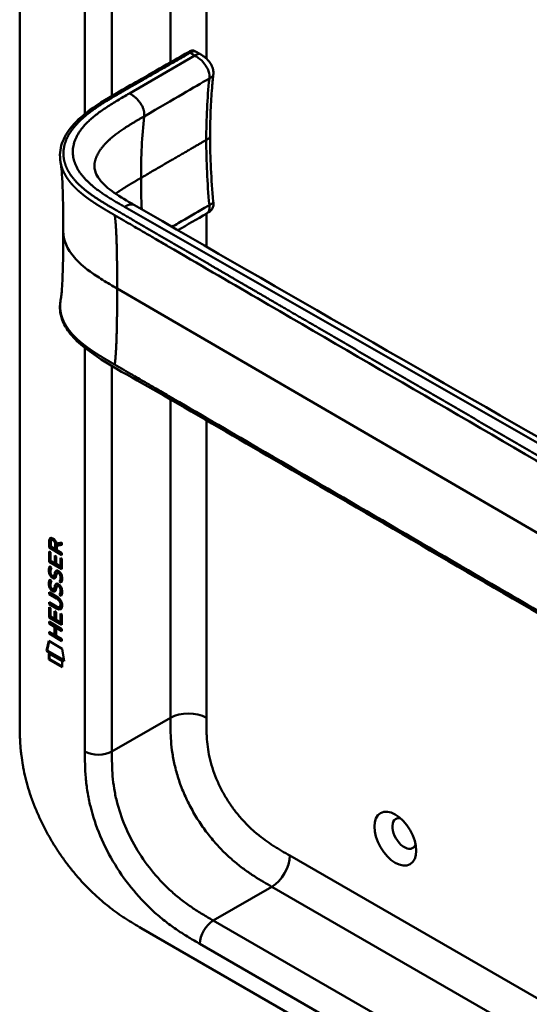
# Model space of a CAD drawing. Header units: millimetres. Extents: x 20 to 833, y 20 to 574.
# Tile 2 of 20: x 168 to 200, y 72 to 134. Entities that reach past the tile are written whole.
import ezdxf

# ---------------------------------------------------------------- set-up
doc = ezdxf.new("R2010")
doc.units = ezdxf.units.MM
doc.header["$LTSCALE"] = 2
doc.layers.add('Sichtbare Kanten(DIN)', color=7, linetype='Continuous', lineweight=50)
doc.layers.add('Sichtbare tangentiale Kanten(DIN)', color=7, linetype='Continuous', lineweight=50)

msp = doc.modelspace()

# ---------------------------------------------------------------- linework, layer by layer
at = {"layer": 'Sichtbare Kanten(DIN)'}
for p, q in [((167.584, 89.51), (167.584, 152.032)), ((178.63, 131.521), (178.912, 131.358)), ((178.912, 131.358), (178.912, 131.358)), ((179.756, 130.047), (179.756, 130.047)), ((179.555, 126.176), (179.555, 126.176)), ((179.34, 121.321), (179.34, 121.321)), ((176.352, 119.586), (176.352, 119.586)), ((169.432, 100.724), (169.475, 100.749)), ((169.432, 100.295), (169.432, 100.724)), ((169.474, 100.32), (169.475, 100.749)), ((169.531, 100.653), (169.531, 100.363)), ((169.576, 100.778), (169.618, 100.803)), ((169.819, 100.196), (169.819, 100.486)), ((169.861, 100.221), (169.861, 100.511)), ((169.903, 100.556), (170.241, 100.619)), ((169.918, 100.417), (169.917, 100.139)), ((170.241, 100.477), (169.918, 100.417)), ((169.918, 100.417), (169.96, 100.441)), ((170.241, 100.494), (169.96, 100.441)), ((170.241, 100.619), (170.241, 100.477)), ((169.431, 99.404), (169.432, 100.058)), ((169.432, 100.295), (169.474, 100.32)), ((170.24, 99.828), (169.432, 100.295)), ((169.432, 100.058), (169.53, 100.001)), ((170.24, 99.877), (169.474, 100.32)), ((169.474, 99.429), (169.474, 100.034)), ((169.53, 100.001), (169.53, 99.47)), ((169.531, 100.363), (169.819, 100.196)), ((169.783, 99.796), (169.882, 99.739)), ((169.783, 99.324), (169.783, 99.796)), ((169.819, 100.196), (169.861, 100.221)), ((169.825, 99.348), (169.826, 99.772)), ((169.917, 100.139), (170.24, 99.952)), ((170.24, 99.952), (170.24, 99.828)), ((169.431, 99.404), (169.474, 99.429)), ((170.24, 98.937), (169.431, 99.404)), ((170.24, 98.986), (169.474, 99.429)), ((169.53, 99.47), (169.783, 99.324)), ((169.783, 99.324), (169.825, 99.348)), ((169.882, 99.739), (169.881, 99.267)), ((169.881, 99.267), (170.141, 99.117)), ((170.141, 99.117), (170.142, 99.654)), ((170.141, 99.117), (170.184, 99.141)), ((170.142, 99.654), (170.24, 99.597)), ((170.184, 99.141), (170.184, 99.63)), ((170.24, 99.597), (170.24, 98.937)), ((169.48, 99.123), (169.576, 99.035)), ((169.535, 98.656), (169.537, 98.65)), ((169.717, 98.503), (169.76, 98.527)), ((169.72, 98.504), (169.762, 98.529)), ((169.729, 98.513), (169.732, 98.517)), ((169.771, 98.537), (169.774, 98.541)), ((169.952, 98.721), (169.994, 98.746)), ((170.025, 98.709), (170.022, 98.711)), ((170.025, 98.709), (170.068, 98.734)), ((170.068, 98.734), (170.064, 98.736)), ((169.479, 98.292), (169.575, 98.204)), ((169.951, 97.89), (169.993, 97.914)), ((170.025, 97.878), (170.067, 97.903)), ((170.067, 97.903), (170.064, 97.904)), ((170.08, 98.161), (170.122, 98.186)), ((169.43, 97.494), (169.895, 97.225)), ((169.43, 97.371), (169.43, 97.494)), ((169.43, 97.371), (169.472, 97.396)), ((169.902, 97.098), (169.43, 97.371)), ((169.472, 97.396), (169.472, 97.47)), ((169.944, 97.122), (169.472, 97.396)), ((169.535, 97.825), (169.537, 97.818)), ((169.717, 97.671), (169.759, 97.696)), ((169.719, 97.673), (169.762, 97.697)), ((169.728, 97.681), (169.731, 97.685)), ((169.771, 97.706), (169.774, 97.71)), ((170.025, 97.878), (170.021, 97.88)), ((170.079, 97.33), (170.121, 97.354)), ((169.429, 96.739), (169.429, 96.862)), ((169.429, 96.862), (169.902, 96.589)), ((169.429, 96.739), (169.472, 96.764)), ((169.895, 96.47), (169.429, 96.739)), ((169.472, 96.764), (169.472, 96.838)), ((169.937, 96.495), (169.472, 96.764)), ((170.151, 96.698), (170.151, 96.701)), ((170.193, 96.722), (170.193, 96.725)), ((169.429, 96.553), (169.528, 96.496)), ((169.429, 95.899), (169.429, 96.553)), ((169.471, 95.923), (169.472, 96.528)), ((169.528, 96.496), (169.527, 95.965)), ((169.78, 95.818), (169.781, 96.291)), ((169.781, 96.291), (169.879, 96.234)), ((169.823, 95.843), (169.823, 96.266)), ((169.879, 96.234), (169.879, 95.761)), ((170.096, 96.549), (170.139, 96.573)), ((170.139, 95.611), (170.139, 96.149)), ((170.139, 96.149), (170.238, 96.092)), ((170.181, 95.636), (170.182, 96.124)), ((170.238, 96.092), (170.237, 95.431)), ((169.428, 95.64), (170.237, 95.172)), ((169.428, 95.517), (169.428, 95.64)), ((169.428, 95.517), (169.471, 95.541)), ((169.78, 95.313), (169.428, 95.517)), ((169.429, 95.899), (169.471, 95.923)), ((170.237, 95.431), (169.429, 95.899)), ((170.237, 95.48), (169.471, 95.923)), ((169.471, 95.541), (169.471, 95.615)), ((169.822, 95.338), (169.471, 95.541)), ((169.527, 95.965), (169.78, 95.818)), ((169.78, 95.818), (169.823, 95.843)), ((169.879, 95.761), (170.139, 95.611)), ((170.139, 95.611), (170.181, 95.636)), ((169.428, 94.885), (169.428, 95.008)), ((169.428, 95.008), (169.779, 94.805)), ((169.428, 94.885), (169.47, 94.91)), ((170.236, 94.418), (169.428, 94.885)), ((169.47, 94.91), (169.47, 94.984)), ((170.236, 94.467), (169.47, 94.91)), ((169.779, 94.805), (169.78, 95.313)), ((169.779, 94.805), (169.822, 94.829)), ((169.78, 95.313), (169.822, 95.338)), ((169.822, 94.829), (169.822, 95.338)), ((169.88, 95.255), (169.923, 95.28)), ((169.88, 95.255), (169.88, 94.747)), ((170.237, 95.049), (169.88, 95.255)), ((170.237, 95.098), (169.923, 95.28)), ((170.237, 95.172), (170.237, 95.049)), ((169.277, 93.804), (169.407, 94.425)), ((169.32, 93.828), (169.441, 94.406)), ((169.407, 94.425), (170.258, 93.933)), ((169.88, 94.747), (170.236, 94.541)), ((170.236, 94.541), (170.236, 94.418)), ((169.277, 93.804), (169.32, 93.828)), ((170.385, 93.163), (169.277, 93.804)), ((170.376, 93.217), (169.32, 93.828)), ((169.407, 93.262), (169.407, 93.635)), ((169.407, 93.635), (170.255, 93.145)), ((169.45, 93.287), (169.45, 93.611)), ((170.258, 93.933), (170.385, 93.163)), ((169.407, 93.262), (169.45, 93.287)), ((170.255, 92.772), (169.407, 93.262)), ((170.255, 92.821), (169.45, 93.287)), ((170.255, 93.145), (170.255, 92.772)), ((175.231, 76.347), (220.181, 50.395))]:
    msp.add_line(p, q, dxfattribs=at)
for centre, major_axis, ratio, start_param, end_param in [((169.864, 100.208), (-0.285, 0.572), 0.301873, 5.854438, 6.827182), ((169.907, 100.232), (-0.285, 0.572), 0.301873, 5.854438, 6.301654), ((169.47, 100.409), (-0.033, -0.522), 0.855294, 1.909162, 2.739969), ((169.893, 99.466), (0.278, 0.917), 0.281235, 2.669751, 2.730711), ((169.746, 98.794), (0.059, 0.299), 0.72217, 2.211263, 2.671556), ((169.712, 98.53), (0.0248, 0.0325), 0.583914, 4.30859, 4.616668), ((169.755, 98.555), (0.0248, 0.0325), 0.583914, 4.30859, 4.616668), ((169.839, 98.266), (0.145, 0.462), 0.615043, 5.609575, 6.130963), ((169.881, 98.291), (0.145, 0.462), 0.615043, 5.609575, 6.130963), ((169.881, 97.46), (0.145, 0.462), 0.615351, 5.608827, 6.13052), ((169.917, 98.701), (0.304, 0.982), 0.270347, 2.690551, 2.749692), ((169.748, 97.964), (0.062, 0.301), 0.723088, 2.219923, 2.677754), ((169.712, 97.699), (0.0248, 0.0325), 0.583914, 4.30859, 4.616668), ((169.754, 97.723), (0.0248, 0.0325), 0.583914, 4.30859, 4.616668), ((169.838, 97.435), (0.145, 0.462), 0.615351, 5.608827, 6.13052), ((168.815, 96.322), (1.39, 0.562), 0.642557, 6.029314, 6.747778), ((163.523, 107.003), (6.576, -10.453), 0.079405, 6.133619, 6.408552), ((163.565, 107.028), (6.576, -10.453), 0.079405, 6.280171, 6.408552), ((168.816, 98.622), (1.354, -2.201), 0.216413, 5.902022, 6.620361), ((168.858, 98.647), (1.354, -2.201), 0.216413, 5.902022, 6.233391), ((191.767, 82.314), (-0.53, 0.918), 0.57735, 5.827281, 9.880682)]:
    msp.add_ellipse(centre, major_axis=major_axis, ratio=ratio, start_param=start_param, end_param=end_param, dxfattribs=at)
msp.add_ellipse((191.201, 81.987), major_axis=(-0.93, 1.611), ratio=0.57735, dxfattribs=at)
for points, knots in [([(175.048, 129.676), (175.639, 130.015), (176.231, 130.353), (177.265, 130.948), (177.705, 131.193), (178.191, 131.481), (178.233, 131.506), (178.317, 131.548), (178.358, 131.565), (178.416, 131.576), (178.43, 131.578), (178.457, 131.579), (178.469, 131.579), (178.493, 131.576), (178.504, 131.574), (178.534, 131.567), (178.553, 131.56), (178.581, 131.547), (178.591, 131.542), (178.61, 131.532), (178.618, 131.527), (178.626, 131.523)], [0, 0, 0, 0, 0.625, 0.625, 1.093751, 1.093751, 1.137709, 1.137709, 1.177508, 1.177508, 1.189463, 1.189463, 1.19958, 1.19958, 1.208245, 1.208245, 1.223058, 1.223058, 1.231758, 1.231758, 1.240094, 1.240094, 1.240094, 1.240094]), ([(178.912, 131.358), (178.979, 131.319), (179.053, 131.277), (179.223, 131.159), (179.32, 131.075), (179.455, 130.927), (179.501, 130.872), (179.577, 130.764), (179.609, 130.712), (179.688, 130.565), (179.727, 130.464), (179.764, 130.283), (179.768, 130.2), (179.761, 130.098), (179.758, 130.072), (179.756, 130.047)], [0, 0, 0, 0, 0.0728477, 0.0728477, 0.1735958, 0.1735958, 0.2277228, 0.2277228, 0.2733175, 0.2733175, 0.3525768, 0.3525768, 0.4180016, 0.4180016, 0.4421266, 0.4421266, 0.4421266, 0.4421266]), ([(170.159, 124.522), (170.159, 124.522), (170.159, 124.523), (170.159, 124.524), (170.159, 124.524), (170.158, 124.525), (170.158, 124.526), (170.158, 124.527), (170.158, 124.528), (170.158, 124.529), (170.158, 124.53), (170.157, 124.533), (170.157, 124.534), (170.156, 124.538), (170.156, 124.54), (170.155, 124.547), (170.154, 124.551), (170.151, 124.566), (170.15, 124.575), (170.144, 124.61), (170.141, 124.634), (170.128, 124.73), (170.122, 124.798), (170.109, 125.068), (170.125, 125.263), (170.243, 125.828), (170.413, 126.189), (170.936, 126.928), (171.32, 127.303), (172.334, 128.099), (173.008, 128.506), (174.143, 129.159), (174.596, 129.418), (175.048, 129.676)], [0, 0, 0, 0, 0.000811, 0.000811, 0.001164, 0.001164, 0.001725, 0.001725, 0.002287, 0.002287, 0.00301, 0.00301, 0.00411, 0.00411, 0.006037, 0.006037, 0.009935, 0.009935, 0.019181, 0.019181, 0.045528, 0.045528, 0.124539, 0.124539, 0.362119, 0.362119, 0.828618, 0.828618, 1.381321, 1.381321, 2.105986, 2.105986, 2.583323, 2.583323, 2.583323, 2.583323]), ([(179.756, 130.047), (179.754, 130.031), (179.752, 130.013), (179.745, 129.946), (179.74, 129.896), (179.72, 129.695), (179.705, 129.543), (179.652, 128.934), (179.621, 128.47), (179.569, 127.402), (179.555, 126.793), (179.555, 126.176)], [0, 0, 0, 0, 0.016447, 0.016447, 0.065766, 0.065766, 0.213729, 0.213729, 0.657698, 0.657698, 1.226062, 1.226062, 1.226062, 1.226062]), ([(170.324, 120.201), (170.324, 120.972), (170.317, 121.746), (170.287, 122.879), (170.273, 123.255), (170.24, 123.789), (170.227, 123.963), (170.195, 124.284), (170.175, 124.432), (170.159, 124.522)], [0, 0, 0, 0, 0.721462, 0.721462, 1.084282, 1.084282, 1.269036, 1.269036, 1.460353, 1.460353, 1.460353, 1.460353]), ([(172.288, 124.452), (172.288, 124.452), (172.288, 124.451), (172.288, 124.449), (172.287, 124.446), (172.286, 124.432), (172.285, 124.419), (172.281, 124.364), (172.28, 124.315), (172.291, 124.116), (172.33, 123.956), (172.531, 123.51), (172.777, 123.218), (173.456, 122.659), (173.866, 122.394), (174.463, 122.04), (174.629, 121.944), (174.795, 121.847)], [0.012074, 0.012074, 0.012074, 0.012074, 0.016639, 0.016639, 0.029748, 0.029748, 0.061163, 0.061163, 0.154085, 0.154085, 0.433461, 0.433461, 0.961128, 0.961128, 1.437945, 1.437945, 1.615568, 1.615568, 1.615568, 1.615568]), ([(179.756, 122.072), (179.761, 122.014), (179.767, 121.952), (179.761, 121.811), (179.745, 121.73), (179.696, 121.625), (179.677, 121.595), (179.639, 121.543), (179.62, 121.521), (179.581, 121.483), (179.561, 121.466), (179.523, 121.435), (179.504, 121.422), (179.47, 121.398), (179.453, 121.388), (179.41, 121.361), (179.382, 121.346), (179.352, 121.328), (179.346, 121.325), (179.34, 121.321)], [0.000002, 0.000002, 0.000002, 0.000002, 0.051039, 0.051039, 0.1177778, 0.1177778, 0.1468662, 0.1468662, 0.1694901, 0.1694901, 0.1892221, 0.1892221, 0.206227, 0.206227, 0.2207159, 0.2207159, 0.2459538, 0.2459538, 0.2531036, 0.2531036, 0.2531036, 0.2531036]), ([(174.795, 121.847), (184.188, 116.415), (193.648, 110.993), (204.154, 104.976), (205.194, 104.38), (206.233, 103.785)], [0, 0, 0, 0, 10.000141, 10.000141, 11.098049, 11.098049, 11.098049, 11.098049]), ([(170.159, 115.879), (170.169, 115.936), (170.182, 116.017), (170.207, 116.226), (170.22, 116.36), (170.253, 116.784), (170.269, 117.093), (170.316, 118.31), (170.324, 119.26), (170.324, 120.201)], [0, 0, 0, 0, 0.122295, 0.122295, 0.275228, 0.275228, 0.580876, 0.580876, 1.461016, 1.461016, 1.461016, 1.461016]), ([(212.053, 89.371), (210.662, 90.009), (209.452, 90.769), (206.149, 92.692), (204.096, 93.887), (195.884, 98.67), (189.725, 102.256), (181.256, 107.188), (178.946, 108.533), (174.904, 110.887), (172.992, 111.811), (171.208, 113.254), (170.904, 113.554), (170.492, 114.111), (170.352, 114.361), (170.183, 114.829), (170.136, 115.045), (170.114, 115.367), (170.114, 115.469), (170.126, 115.653), (170.134, 115.73), (170.151, 115.829), (170.152, 115.838), (170.154, 115.852), (170.155, 115.856), (170.157, 115.864), (170.157, 115.866), (170.158, 115.871), (170.158, 115.872), (170.158, 115.874), (170.159, 115.875), (170.159, 115.876), (170.159, 115.876), (170.159, 115.877), (170.159, 115.878), (170.159, 115.878), (170.159, 115.879), (170.159, 115.879)], [0, 0, 0, 0, 1.330879, 1.330879, 3.517902, 3.517902, 10.078968, 10.078968, 12.539368, 12.539368, 14.385097, 14.385097, 14.827131, 14.827131, 15.157869, 15.157869, 15.425993, 15.425993, 15.548214, 15.548214, 15.639932, 15.639932, 15.648432, 15.648432, 15.652584, 15.652584, 15.654666, 15.654666, 15.655832, 15.655832, 15.656235, 15.656235, 15.656577, 15.656577, 15.657146, 15.657146, 15.657775, 15.657775, 15.657775, 15.657775]), ([(170.151, 96.701), (170.151, 96.716), (170.15, 96.732), (170.146, 96.779), (170.139, 96.811), (170.118, 96.872), (170.105, 96.9), (170.071, 96.954), (170.051, 96.979), (169.99, 97.042), (169.945, 97.073), (169.902, 97.098)], [0, 0, 0, 0, 0.0140042, 0.0140042, 0.0408947, 0.0408947, 0.0643904, 0.0643904, 0.0888755, 0.0888755, 0.1341356, 0.1341356, 0.1341356, 0.1341356]), ([(170.193, 96.725), (170.193, 96.741), (170.193, 96.756), (170.188, 96.803), (170.182, 96.836), (170.161, 96.897), (170.148, 96.925), (170.114, 96.979), (170.094, 97.003), (170.032, 97.066), (169.987, 97.098), (169.944, 97.122)], [0, 0, 0, 0, 0.0140042, 0.0140042, 0.0408947, 0.0408947, 0.0643904, 0.0643904, 0.0888755, 0.0888755, 0.1341356, 0.1341356, 0.1341356, 0.1341356]), ([(167.584, 89.51), (167.584, 89.329), (167.584, 88.965), (167.593, 88.497), (167.615, 88.019), (167.644, 87.627), (167.7, 87.125), (167.76, 86.714), (167.859, 86.189), (167.956, 85.76), (168.104, 85.216), (168.242, 84.776), (168.439, 84.221), (168.617, 83.775), (168.864, 83.217), (169.08, 82.774), (169.372, 82.225), (169.622, 81.792), (169.954, 81.262), (170.234, 80.848), (170.599, 80.346), (170.903, 79.959), (171.295, 79.495), (171.617, 79.141), (172.027, 78.721), (172.361, 78.403), (172.782, 78.031), (173.122, 77.753), (173.547, 77.428), (173.888, 77.187), (174.311, 76.905), (174.732, 76.641), (175.066, 76.444), (175.231, 76.347)], [0.0232584, 0.0232584, 0.0232584, 0.0232584, 0.0639556, 0.1046527, 0.1250013, 0.1656984, 0.186047, 0.2267442, 0.2470927, 0.2877899, 0.3081384, 0.3488356, 0.3691842, 0.4098813, 0.4302299, 0.470927, 0.4912756, 0.5319728, 0.5523213, 0.5930185, 0.613367, 0.6540642, 0.6744128, 0.7151099, 0.7354585, 0.7761556, 0.7965042, 0.8372014, 0.8575499, 0.8982471, 0.9185956, 0.9592928, 0.9999899, 0.9999899, 0.9999899, 0.9999899])]:
    msp.add_open_spline(points, degree=3, knots=knots, dxfattribs=at)
for points in [[(178.629, 131.521), (178.629, 131.521), (178.63, 131.521), (178.63, 131.521)], [(179.555, 126.175), (179.555, 124.844), (179.628, 123.464), (179.756, 122.072)], [(179.34, 121.321), (178.734, 120.971), (178.13, 120.62), (177.526, 120.269)], [(169.432, 100.724), (169.436, 100.866), (169.502, 100.979), (169.675, 100.879)], [(169.475, 100.749), (169.477, 100.817), (169.493, 100.879), (169.529, 100.913)], [(169.819, 100.486), (169.819, 100.576), (169.794, 100.696), (169.677, 100.764)], [(169.861, 100.511), (169.861, 100.6), (169.837, 100.721), (169.719, 100.788)], [(169.445, 98.661), (169.419, 98.754), (169.411, 98.835), (169.423, 98.935)], [(169.423, 98.935), (169.428, 98.978), (169.44, 99.039), (169.46, 99.084)], [(169.603, 98.419), (169.54, 98.466), (169.475, 98.551), (169.445, 98.661)], [(169.487, 98.685), (169.461, 98.781), (169.454, 98.863), (169.465, 98.96)], [(169.46, 99.084), (169.465, 99.097), (169.48, 99.123), (169.48, 99.123)], [(169.465, 98.96), (169.47, 99.001), (169.481, 99.06), (169.5, 99.104)], [(169.645, 98.443), (169.582, 98.491), (169.517, 98.576), (169.487, 98.685)], [(169.532, 98.909), (169.514, 98.837), (169.512, 98.765), (169.528, 98.685)], [(169.576, 99.035), (169.576, 99.035), (169.542, 98.948), (169.532, 98.909)], [(169.595, 98.547), (169.637, 98.503), (169.69, 98.484), (169.72, 98.504)], [(169.732, 98.517), (169.751, 98.541), (169.767, 98.585), (169.783, 98.656)], [(169.76, 98.527), (169.761, 98.528), (169.761, 98.528), (169.762, 98.529)], [(169.774, 98.541), (169.794, 98.566), (169.81, 98.61), (169.825, 98.681)], [(169.783, 98.656), (169.807, 98.763), (169.836, 98.815), (169.875, 98.847)], [(169.879, 98.552), (169.863, 98.482), (169.846, 98.439), (169.824, 98.406)], [(169.825, 98.681), (169.847, 98.777), (169.872, 98.829), (169.907, 98.861)], [(169.875, 98.847), (169.902, 98.868), (169.939, 98.87), (169.989, 98.848)], [(169.893, 98.609), (169.89, 98.6), (169.879, 98.552), (169.879, 98.552)], [(169.945, 98.717), (169.925, 98.7), (169.908, 98.664), (169.893, 98.609)], [(170.022, 98.711), (169.987, 98.731), (169.966, 98.733), (169.945, 98.717)], [(169.989, 98.848), (170.071, 98.814), (170.151, 98.735), (170.205, 98.6)], [(170.064, 98.736), (170.033, 98.754), (170.013, 98.757), (169.994, 98.746)], [(170.14, 98.302), (170.159, 98.4), (170.159, 98.49), (170.129, 98.572)], [(170.182, 98.327), (170.202, 98.424), (170.202, 98.514), (170.172, 98.596)], [(170.205, 98.6), (170.237, 98.523), (170.252, 98.443), (170.252, 98.355)], [(169.444, 97.829), (169.419, 97.923), (169.41, 98.004), (169.422, 98.104)], [(169.422, 98.104), (169.427, 98.147), (169.439, 98.207), (169.459, 98.252)], [(169.487, 97.854), (169.461, 97.947), (169.453, 98.028), (169.465, 98.128)], [(169.459, 98.252), (169.465, 98.265), (169.479, 98.292), (169.479, 98.292)], [(169.465, 98.128), (169.47, 98.17), (169.481, 98.228), (169.5, 98.273)], [(169.531, 98.077), (169.513, 98.005), (169.511, 97.933), (169.528, 97.853)], [(169.575, 98.204), (169.575, 98.204), (169.541, 98.117), (169.531, 98.077)], [(169.647, 98.389), (169.618, 98.406), (169.612, 98.412), (169.603, 98.419)], [(169.689, 98.414), (169.661, 98.431), (169.655, 98.436), (169.645, 98.443)], [(169.824, 98.406), (169.792, 98.356), (169.737, 98.336), (169.647, 98.389)], [(169.808, 98.385), (169.777, 98.378), (169.738, 98.385), (169.689, 98.414)], [(169.782, 97.825), (169.806, 97.931), (169.835, 97.984), (169.875, 98.015)], [(169.825, 97.849), (169.846, 97.946), (169.872, 97.998), (169.906, 98.03)], [(169.875, 98.015), (169.901, 98.036), (169.938, 98.038), (169.989, 98.017)], [(170.021, 97.88), (169.987, 97.9), (169.966, 97.901), (169.945, 97.886)], [(169.989, 98.017), (170.07, 97.983), (170.15, 97.904), (170.205, 97.769)], [(170.064, 97.904), (170.033, 97.922), (170.012, 97.925), (169.993, 97.914)], [(170.08, 98.161), (170.08, 98.161), (170.123, 98.219), (170.14, 98.302)], [(170.184, 98.073), (170.178, 98.077), (170.08, 98.161), (170.08, 98.161)], [(170.122, 98.186), (170.122, 98.186), (170.166, 98.243), (170.182, 98.327)], [(170.206, 98.114), (170.176, 98.14), (170.122, 98.186), (170.122, 98.186)], [(170.247, 98.271), (170.239, 98.167), (170.194, 98.085), (170.184, 98.073)], [(170.252, 98.355), (170.252, 98.327), (170.25, 98.3), (170.247, 98.271)], [(169.602, 97.587), (169.539, 97.635), (169.474, 97.72), (169.444, 97.829)], [(169.645, 97.612), (169.582, 97.659), (169.517, 97.744), (169.487, 97.854)], [(169.595, 97.715), (169.636, 97.672), (169.69, 97.653), (169.719, 97.673)], [(169.646, 97.558), (169.618, 97.575), (169.612, 97.581), (169.602, 97.587)], [(169.689, 97.583), (169.66, 97.599), (169.654, 97.605), (169.645, 97.612)], [(169.824, 97.575), (169.791, 97.525), (169.736, 97.505), (169.646, 97.558)], [(169.807, 97.554), (169.777, 97.546), (169.738, 97.553), (169.689, 97.583)], [(169.731, 97.685), (169.751, 97.71), (169.767, 97.754), (169.782, 97.825)], [(169.759, 97.696), (169.76, 97.696), (169.761, 97.697), (169.762, 97.697)], [(169.774, 97.71), (169.793, 97.734), (169.809, 97.778), (169.825, 97.849)], [(169.878, 97.72), (169.863, 97.651), (169.845, 97.607), (169.824, 97.575)], [(169.892, 97.777), (169.89, 97.769), (169.878, 97.721), (169.878, 97.72)], [(169.945, 97.886), (169.925, 97.868), (169.907, 97.833), (169.892, 97.777)], [(170.079, 97.33), (170.079, 97.33), (170.123, 97.387), (170.139, 97.471)], [(170.183, 97.241), (170.177, 97.246), (170.079, 97.33), (170.079, 97.33)], [(170.121, 97.354), (170.121, 97.354), (170.165, 97.412), (170.182, 97.495)], [(170.206, 97.283), (170.175, 97.308), (170.121, 97.354), (170.121, 97.354)], [(170.139, 97.471), (170.159, 97.568), (170.159, 97.659), (170.129, 97.74)], [(170.182, 97.495), (170.201, 97.593), (170.201, 97.683), (170.171, 97.765)], [(170.247, 97.439), (170.238, 97.336), (170.194, 97.254), (170.183, 97.241)], [(170.205, 97.769), (170.236, 97.692), (170.251, 97.611), (170.251, 97.523)], [(170.251, 97.523), (170.251, 97.496), (170.249, 97.469), (170.247, 97.439)]]:
    msp.add_open_spline(points, degree=3, dxfattribs=at)
msp.add_rational_spline([(170.159, 115.879), (170.159, 115.879), (170.159, 115.879), (170.159, 115.879)], [0.999508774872, 0.999508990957, 0.999509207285, 0.999509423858], degree=3, dxfattribs=at)
at = {"layer": 'Sichtbare tangentiale Kanten(DIN)'}
for p, q in [((177.059, 151.46), (177.059, 130.829)), ((179.322, 151.46), (179.322, 131.067)), ((171.685, 127.589), (171.685, 149.337)), ((173.382, 149.337), (173.382, 128.72)), ((178.298, 131.429), (178.589, 131.261)), ((178.589, 131.261), (174.486, 128.878)), ((177.059, 130.716), (177.059, 130.716)), ((179.509, 129.817), (179.508, 129.816)), ((171.685, 127.44), (171.685, 127.44)), ((179.322, 125.95), (179.322, 125.95)), ((171.685, 122.813), (171.685, 122.813)), ((172.887, 121.981), (172.887, 121.981)), ((174.178, 121.742), (174.18, 121.741)), ((174.18, 121.741), (205.708, 103.698)), ((179.509, 121.845), (179.508, 121.847)), ((179.322, 121.311), (179.322, 119.233)), ((175.988, 119.799), (175.988, 119.799)), ((179.322, 118.226), (179.322, 118.226)), ((179.322, 117.857), (179.322, 117.857)), ((209.613, 95.694), (173.712, 116.6)), ((171.685, 87.469), (171.685, 112.87)), ((173.382, 111.723), (173.382, 87.469)), ((177.059, 109.776), (177.059, 109.776)), ((177.059, 109.632), (177.059, 89.592)), ((179.322, 108.314), (179.322, 89.592)), ((169.677, 100.764), (169.719, 100.788)), ((169.819, 100.486), (169.861, 100.511)), ((169.423, 98.935), (169.465, 98.96)), ((169.445, 98.661), (169.487, 98.685)), ((169.46, 99.084), (169.498, 99.106)), ((169.729, 98.513), (169.771, 98.537)), ((169.732, 98.517), (169.774, 98.541)), ((169.783, 98.656), (169.825, 98.681)), ((169.875, 98.847), (169.895, 98.858)), ((170.022, 98.711), (170.064, 98.736)), ((170.129, 98.572), (170.172, 98.596)), ((169.422, 98.104), (169.465, 98.128)), ((169.459, 98.252), (169.498, 98.275)), ((169.603, 98.419), (169.645, 98.443)), ((169.647, 98.389), (169.689, 98.414)), ((169.875, 98.015), (169.894, 98.027)), ((170.021, 97.88), (170.064, 97.904)), ((170.14, 98.302), (170.182, 98.327)), ((169.444, 97.829), (169.487, 97.854)), ((169.602, 97.587), (169.645, 97.612)), ((169.646, 97.558), (169.689, 97.583)), ((169.728, 97.681), (169.771, 97.706)), ((169.731, 97.685), (169.774, 97.71)), ((169.782, 97.825), (169.825, 97.849)), ((170.129, 97.74), (170.171, 97.765)), ((170.139, 97.471), (170.182, 97.495)), ((169.902, 97.098), (169.944, 97.122)), ((170.151, 96.701), (170.193, 96.725)), ((170.151, 96.698), (170.193, 96.722)), ((169.895, 96.47), (169.937, 96.495)), ((173.382, 87.469), (177.059, 89.592)), ((184.565, 80.92), (225.556, 57.254)), ((183.434, 78.96), (179.757, 76.837)), ((183.434, 78.96), (224.424, 55.294)), ((179.757, 76.837), (220.747, 53.171)), ((219.899, 51.702), (178.908, 75.368))]:
    msp.add_line(p, q, dxfattribs=at)
for major_axis, start_param, end_param in [((-21.528, 37.287), 0.671758, 0.785395), ((21.528, -37.287), 3.926988, 3.982598)]:
    msp.add_ellipse((205.656, 105.983), major_axis=major_axis, ratio=0.57735, start_param=start_param, end_param=end_param, dxfattribs=at)
for points, degree, knots in [([(175.176, 129.637), (175.256, 129.683), (175.336, 129.729), (175.5, 129.822), (175.584, 129.87), (175.753, 129.968), (175.839, 130.017), (176.014, 130.117), (176.102, 130.167), (176.282, 130.271), (176.374, 130.323), (176.559, 130.429), (176.651, 130.482), (176.836, 130.588), (176.929, 130.641), (177.064, 130.719), (177.109, 130.745), (177.198, 130.796), (177.242, 130.821), (177.374, 130.897), (177.459, 130.946), (177.627, 131.043), (177.71, 131.09), (177.875, 131.185), (177.957, 131.232), (178.123, 131.328), (178.206, 131.376), (178.293, 131.426), (178.296, 131.428), (178.298, 131.429)], 3, [0, 0, 0, 0, 0.088774, 0.088774, 0.1812, 0.1812, 0.273625, 0.273625, 0.366051, 0.366051, 0.458477, 0.458477, 0.550903, 0.550903, 0.643329, 0.643329, 0.689541, 0.689541, 0.735754, 0.735754, 0.82818, 0.82818, 0.920606, 0.920606, 1.013032, 1.013032, 1.105458, 1.105458, 1.107976, 1.107976, 1.107976, 1.107976]), ([(178.298, 131.429), (178.35, 131.459), (178.404, 131.49), (178.519, 131.536), (178.58, 131.547), (178.627, 131.522), (178.628, 131.522), (178.629, 131.521)], 3, [0, 0, 0, 0, 0.0562096, 0.0562096, 0.1149373, 0.1149373, 0.1159815, 0.1159815, 0.1159815, 0.1159815]), ([(179.509, 129.817), (179.521, 129.947), (179.523, 130.093), (179.459, 130.275), (179.381, 130.496), (179.215, 130.752), (179.025, 130.94), (178.882, 131.083), (178.73, 131.179), (178.589, 131.261)], 3, [0, 0, 0, 0, 0.318536, 0.318536, 0.318536, 0.70559, 0.70559, 0.70559, 1, 1, 1, 1]), ([(212.185, 99.208), (212.185, 99.208), (212.181, 99.209), (212.109, 99.242), (211.969, 99.307), (211.76, 99.407), (211.491, 99.541), (211.169, 99.708), (210.854, 99.878), (210.541, 100.052), (210.228, 100.229), (209.532, 100.634), (208.448, 101.266), (206.978, 102.121), (205.121, 103.203), (202.877, 104.509), (200.633, 105.816), (198.389, 107.123), (196.146, 108.429), (193.902, 109.736), (191.658, 111.042), (189.415, 112.349), (187.17, 113.656), (185.15, 114.832), (183.355, 115.877), (181.786, 116.791), (180.44, 117.575), (179.318, 118.228), (178.196, 118.882), (177.073, 119.536), (175.951, 120.19), (174.984, 120.752), (174.176, 121.223), (173.52, 121.604), (173.026, 121.895), (172.693, 122.099), (172.369, 122.308), (172.059, 122.522), (171.764, 122.744), (171.433, 123.018), (171.087, 123.353), (170.754, 123.756), (170.482, 124.231), (170.323, 124.772), (170.308, 125.321), (170.47, 125.987), (170.911, 126.746), (171.607, 127.435), (172.419, 128.025), (173.239, 128.527), (173.887, 128.899), (174.319, 129.146), (174.663, 129.343), (174.869, 129.461), (175.022, 129.548), (175.124, 129.607), (175.176, 129.637)], 5, [0, 0, 0, 0, 0, 0, 0.000053, 0.006056, 0.116047, 0.226038, 0.33603, 0.446021, 0.556012, 0.666003, 0.775995, 0.885986, 1.682703, 2.479419, 3.276135, 4.072852, 4.869568, 5.666285, 6.463001, 7.259718, 8.056434, 8.853151, 9.649867, 10.446583, 10.844942, 11.2433, 11.641658, 12.040016, 12.438375, 12.836733, 13.235091, 13.633449, 13.75616, 13.87887, 14.001581, 14.124292, 14.247002, 14.369713, 14.492424, 14.615134, 14.860555, 15.105977, 15.351398, 15.596819, 15.84224, 16.087662, 16.578504, 17.069347, 17.314768, 17.560189, 17.652615, 17.745041, 17.837467, 17.933544, 17.933544, 17.933544, 17.933544, 17.933544, 17.933544]), ([(179.508, 129.816), (179.508, 129.813), (179.508, 129.813), (179.508, 129.812), (179.378, 128.566), (179.312, 127.274), (179.312, 125.945)], 3, [-3.015859, -3.015859, -3.015859, -3.015859, -3.014661, -3.014661, -3.014661, -1.789448, -1.789448, -1.789448, -1.789448]), ([(179.508, 121.847), (179.508, 121.849), (179.508, 121.849), (179.508, 121.851), (179.378, 123.247), (179.312, 124.615), (179.312, 125.944)], 3, [-3.015859, -3.015859, -3.015859, -3.015859, -3.014661, -3.014661, -3.014661, -1.789448, -1.789448, -1.789448, -1.789448]), ([(177.159, 120.481), (177.292, 120.558), (177.423, 120.635), (177.555, 120.711), (178.115, 121.037), (178.655, 121.351), (179.202, 121.667), (179.303, 121.726), (179.405, 121.785), (179.509, 121.845)], 3, [0.4215993, 0.4215993, 0.4215993, 0.4215993, 0.5169559, 0.5169559, 0.5169559, 0.9246127, 0.9246127, 0.9246127, 1, 1, 1, 1]), ([(179.509, 121.845), (179.512, 121.799), (179.52, 121.714), (179.522, 121.592), (179.494, 121.477), (179.43, 121.387), (179.376, 121.343), (179.343, 121.323), (179.34, 121.321)], 5, [0, 0, 0, 0, 0, 0, 0.1666667, 0.3055556, 0.4444444, 0.4627074, 0.4627074, 0.4627074, 0.4627074, 0.4627074, 0.4627074]), ([(173.561, 121.212), (173.935, 120.994), (174.309, 120.776), (174.683, 120.558), (174.839, 120.468), (174.994, 120.377), (175.15, 120.287), (175.368, 120.16), (175.586, 120.033), (175.804, 119.906), (175.92, 119.838), (176.036, 119.771), (176.152, 119.703), (176.41, 119.553), (176.668, 119.402), (176.926, 119.252), (178.796, 118.163), (180.666, 117.074), (182.536, 115.986)], 3, [0, 0, 0, 0, 0.398412, 0.398412, 0.398412, 0.558361, 0.558361, 0.558361, 0.796365, 0.796365, 0.796365, 0.913785, 0.913785, 0.913785, 1.19486, 1.19486, 1.19486, 3.18679, 3.18679, 3.18679, 3.18679]), ([(173.712, 116.6), (173.411, 116.775), (173.109, 116.95), (172.798, 117.144), (172.486, 117.337), (172.224, 117.513), (172.008, 117.67), (171.577, 117.985), (171.268, 118.266), (171.019, 118.554), (170.554, 119.09), (170.322, 119.643), (170.321, 120.2)], 3, [0, 0, 0, 0, 0.240648, 0.240648, 0.240648, 0.481295, 0.481295, 0.481295, 0.96259, 0.96259, 0.96259, 1.859268, 1.859268, 1.859268, 1.859268]), ([(182.536, 115.986), (190.015, 111.63), (197.495, 107.275), (204.974, 102.919), (205.362, 102.693), (205.75, 102.467), (206.138, 102.241), (206.498, 102.032), (206.858, 101.822), (207.218, 101.613), (207.966, 101.177), (208.714, 100.742), (209.461, 100.306)], 3, [3.18679, 3.18679, 3.18679, 3.18679, 11.154099, 11.154099, 11.154099, 11.571149, 11.571149, 11.571149, 11.950756, 11.950756, 11.950756, 12.747463, 12.747463, 12.747463, 12.747463]), ([(173.561, 111.813), (173.935, 111.595), (174.309, 111.377), (174.683, 111.159), (174.838, 111.069), (174.993, 110.979), (175.147, 110.889), (175.366, 110.761), (175.585, 110.634), (175.804, 110.507), (175.92, 110.439), (176.035, 110.372), (176.151, 110.304), (176.41, 110.154), (176.668, 110.003), (176.926, 109.853), (178.796, 108.764), (180.666, 107.675), (182.536, 106.586)], 3, [0, 0, 0, 0, 0.398413, 0.398413, 0.398413, 0.557467, 0.557467, 0.557467, 0.796366, 0.796366, 0.796366, 0.913432, 0.913432, 0.913432, 1.194862, 1.194862, 1.194862, 3.186788, 3.186788, 3.186788, 3.186788]), ([(182.536, 106.586), (187.768, 103.539), (193.005, 100.49), (198.236, 97.444), (201.654, 95.454), (205.071, 93.464), (208.488, 91.474), (208.813, 91.285), (209.137, 91.096), (209.461, 90.907)], 3, [3.186788, 3.186788, 3.186788, 3.186788, 8.760538, 8.760538, 8.760538, 12.401919, 12.401919, 12.401919, 12.747459, 12.747459, 12.747459, 12.747459]), ([(177.059, 89.592), (177.059, 89.397), (177.059, 89.193), (177.065, 88.762), (177.073, 88.534), (177.102, 88.055), (177.125, 87.804), (177.193, 87.282), (177.24, 87.01), (177.362, 86.448), (177.439, 86.157), (177.623, 85.568), (177.732, 85.27), (177.978, 84.676), (178.115, 84.38), (178.415, 83.801), (178.578, 83.517), (178.922, 82.968), (179.104, 82.702), (179.482, 82.195), (179.678, 81.952), (180.082, 81.492), (180.289, 81.274), (180.706, 80.868), (180.916, 80.679), (181.331, 80.333), (181.536, 80.174), (181.939, 79.881), (182.137, 79.747), (182.525, 79.498), (182.714, 79.382), (183.08, 79.164), (183.258, 79.062), (183.434, 78.96)], 3, [0, 0, 0, 0, 0.183196, 0.183196, 0.378667, 0.378667, 0.587199, 0.587199, 0.80915, 0.80915, 1.044119, 1.044119, 1.290573, 1.290573, 1.545572, 1.545572, 1.804847, 1.804847, 2.063363, 2.063363, 2.316224, 2.316224, 2.559518, 2.559518, 2.790736, 2.790736, 3.008715, 3.008715, 3.213319, 3.213319, 3.405062, 3.405062, 3.584828, 3.584828, 3.584828, 3.584828]), ([(179.322, 89.592), (179.322, 89.515), (179.322, 89.438), (179.322, 89.361), (179.322, 89.314), (179.322, 89.267), (179.322, 89.22), (179.323, 89.197), (179.323, 89.173), (179.323, 89.15), (179.323, 89.102), (179.324, 89.055), (179.325, 89.008), (179.325, 88.983), (179.325, 88.958), (179.326, 88.932), (179.326, 88.907), (179.327, 88.882), (179.328, 88.857), (179.329, 88.806), (179.33, 88.756), (179.332, 88.703), (179.336, 88.6), (179.34, 88.502), (179.346, 88.399), (179.347, 88.396), (179.347, 88.394), (179.347, 88.391), (179.36, 88.182), (179.378, 87.979), (179.406, 87.771), (179.406, 87.768), (179.406, 87.765), (179.407, 87.761), (179.435, 87.551), (179.471, 87.339), (179.518, 87.123), (179.518, 87.121), (179.519, 87.12), (179.519, 87.118), (179.567, 86.898), (179.626, 86.674), (179.696, 86.451), (179.767, 86.226), (179.85, 85.997), (179.943, 85.772), (180.036, 85.545), (180.142, 85.318), (180.256, 85.097), (180.371, 84.876), (180.496, 84.656), (180.629, 84.444), (180.762, 84.233), (180.903, 84.027), (181.05, 83.829), (181.197, 83.632), (181.351, 83.441), (181.509, 83.261), (181.667, 83.081), (181.832, 82.908), (181.997, 82.746), (181.998, 82.746), (181.999, 82.745), (182, 82.744), (182.164, 82.584), (182.333, 82.433), (182.502, 82.291), (182.504, 82.29), (182.505, 82.288), (182.507, 82.287), (182.674, 82.148), (182.841, 82.018), (183.011, 81.895), (183.014, 81.893), (183.016, 81.891), (183.019, 81.889), (183.187, 81.768), (183.353, 81.655), (183.528, 81.542), (183.53, 81.541), (183.532, 81.539), (183.534, 81.538), (183.62, 81.483), (183.703, 81.43), (183.789, 81.378), (183.876, 81.324), (183.964, 81.271), (184.051, 81.22), (184.223, 81.117), (184.394, 81.019), (184.565, 80.92)], 3, [0, 0, 0, 0, 0.070602, 0.070602, 0.070602, 0.113735, 0.113735, 0.113735, 0.135301, 0.135301, 0.135301, 0.178433, 0.178433, 0.178433, 0.201293, 0.201293, 0.201293, 0.224154, 0.224154, 0.224154, 0.269874, 0.269874, 0.269874, 0.359119, 0.359119, 0.359119, 0.361315, 0.361315, 0.361315, 0.541668, 0.541668, 0.541668, 0.544386, 0.544386, 0.544386, 0.726184, 0.726184, 0.726184, 0.727511, 0.727511, 0.727511, 0.9126, 0.9126, 0.9126, 1.099465, 1.099465, 1.099465, 1.287442, 1.287442, 1.287442, 1.475853, 1.475853, 1.475853, 1.663652, 1.663652, 1.663652, 1.851123, 1.851123, 1.851123, 2.038532, 2.038532, 2.038532, 2.039616, 2.039616, 2.039616, 2.224742, 2.224742, 2.224742, 2.226392, 2.226392, 2.226392, 2.408543, 2.408543, 2.408543, 2.411353, 2.411353, 2.411353, 2.591416, 2.591416, 2.591416, 2.593579, 2.593579, 2.593579, 2.682838, 2.682838, 2.682838, 2.774621, 2.774621, 2.774621, 2.956127, 2.956127, 2.956127, 2.956127]), ([(178.908, 75.368), (178.68, 75.499), (178.215, 75.768), (177.501, 76.218), (176.787, 76.73), (175.849, 77.507), (174.724, 78.671), (173.538, 80.326), (172.596, 82.155), (172.076, 83.718), (171.831, 84.934), (171.725, 85.819), (171.685, 86.67), (171.685, 87.208), (171.685, 87.469)], 3, [0, 0, 0, 0, 0.243503, 0.487004, 0.730505, 0.974007, 1.461009, 1.948012, 2.435015, 2.922018, 3.165519, 3.40902, 3.652522, 3.896023, 3.896023, 3.896023, 3.896023]), ([(173.382, 87.469), (173.382, 87.208), (173.382, 86.69), (173.419, 85.916), (173.513, 85.138), (173.724, 84.092), (174.165, 82.767), (174.965, 81.213), (175.979, 79.797), (176.95, 78.791), (177.776, 78.107), (178.416, 77.647), (179.077, 77.23), (179.529, 76.969), (179.757, 76.837)], 3, [0, 0, 0, 0, 0.243501, 0.487003, 0.730504, 0.974005, 1.461008, 1.948011, 2.435013, 2.922016, 3.165517, 3.409019, 3.65252, 3.896022, 3.896022, 3.896022, 3.896022])]:
    msp.add_open_spline(points, degree=degree, knots=knots, dxfattribs=at)
for points, degree in [([(178.589, 131.261), (178.725, 131.339), (178.844, 131.395), (178.912, 131.358)], 3), ([(175.048, 129.676), (175.063, 129.685), (175.085, 129.684), (175.112, 129.674), (175.143, 129.656), (175.176, 129.637)], 5), ([(175.407, 127.434), (177.362, 128.572), (178.518, 129.245), (179.509, 129.817)], 3), ([(179.756, 130.047), (179.751, 129.999), (179.72, 129.952), (179.663, 129.907), (179.587, 129.863), (179.509, 129.817)], 5), ([(174.486, 128.878), (171.951, 127.406), (169.926, 126.23), (170.152, 124.048), (172.068, 122.95), (174.178, 121.742)], 5), ([(175.407, 127.434), (175.433, 127.678), (175.462, 127.932), (175.082, 128.534), (174.774, 128.712), (174.486, 128.878)], 5), ([(172.288, 124.448), (172.381, 125.072), (172.767, 125.7), (173.454, 126.297), (174.383, 126.838), (175.407, 127.434)], 5), ([(179.312, 125.945), (179.393, 125.991), (179.469, 126.035), (179.526, 126.081), (179.555, 126.128), (179.555, 126.176)], 5), ([(173.614, 122.569), (173.893, 122.767), (174.196, 122.963), (174.52, 123.159), (174.86, 123.357), (175.211, 123.561)], 5), ([(179.756, 122.072), (179.76, 122.031), (179.733, 121.987), (179.675, 121.941), (179.594, 121.894), (179.509, 121.845)], 5), ([(174.18, 121.741), (174.305, 121.813), (174.434, 121.887), (174.572, 121.92), (174.697, 121.904), (174.795, 121.847)], 5), ([(173.561, 121.212), (173.64, 120.673), (173.681, 119.88), (173.702, 118.863), (173.712, 117.734), (173.712, 116.6)], 5), ([(173.561, 111.813), (173.64, 112.442), (173.681, 113.283), (173.702, 114.324), (173.712, 115.465), (173.712, 116.6)], 5), ([(179.322, 89.592), (178.697, 89.953), (177.684, 89.953), (177.059, 89.592)], 3), ([(171.685, 87.469), (172.153, 87.199), (172.913, 87.199), (173.382, 87.469)], 3), ([(184.565, 80.92), (184.565, 80.198), (184.058, 79.321), (183.434, 78.96)], 3), ([(179.757, 76.837), (179.288, 76.567), (178.908, 75.909), (178.908, 75.368)], 3)]:
    msp.add_open_spline(points, degree=degree, dxfattribs=at)
msp.add_rational_spline([(179.312, 125.945), (178.361, 125.395), (177.266, 124.758), (175.211, 123.561)], [1.0000845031, 1.00068688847, 1.005519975, 1.0442970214], degree=3, dxfattribs=at)
for points, weights, knots in [([(170.159, 124.522), (170.19, 124.349), (170.242, 124.177), (170.316, 124.006), (170.395, 123.824), (170.498, 123.644), (170.625, 123.465), (170.748, 123.293), (170.893, 123.122), (171.062, 122.953), (171.12, 122.895), (171.181, 122.836), (171.245, 122.778), (171.27, 122.755), (171.295, 122.733), (171.321, 122.71), (171.409, 122.632), (171.503, 122.554), (171.602, 122.476), (171.696, 122.401), (171.796, 122.326), (171.901, 122.25), (172, 122.179), (172.105, 122.106), (172.216, 122.032), (172.319, 121.963), (172.427, 121.893), (172.543, 121.82), (172.647, 121.755), (172.758, 121.687), (172.879, 121.614), (172.98, 121.553), (173.092, 121.486), (173.22, 121.411), (173.302, 121.363), (173.398, 121.307), (173.561, 121.212)], [0.999862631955, 0.999347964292, 0.99939375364, 1, 0.999922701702, 0.999922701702, 1, 1.00094814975, 1.00094814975, 1, 1.00025925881, 1.00025925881, 1, 1.0000518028, 1.0000518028, 1, 1.00084824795, 1.00084824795, 1, 1.00131558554, 1.00131558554, 1, 1.00209490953, 1.00209490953, 1, 1.00365462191, 1.00365462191, 1, 1.00586740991, 1.00586740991, 1, 1.01725389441, 1.01725389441, 1, 1.18722739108, 1.18722739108, 1], [2.228301, 2.228301, 2.228301, 2.228301, 2.455209, 2.455209, 2.455209, 2.702233, 2.702233, 2.702233, 2.949842, 2.949842, 2.949842, 3.038335, 3.038335, 3.038335, 3.073317, 3.073317, 3.073317, 3.196611, 3.196611, 3.196611, 3.319758, 3.319758, 3.319758, 3.442741, 3.442741, 3.442741, 3.56554, 3.56554, 3.56554, 3.688179, 3.688179, 3.688179, 3.810653, 3.810653, 3.810653, 3.931901, 3.931901, 3.931901, 3.931901]), ([(170.159, 115.879), (170.15, 115.829), (170.143, 115.78), (170.138, 115.73), (170.135, 115.704), (170.133, 115.679), (170.131, 115.653), (170.119, 115.489), (170.126, 115.326), (170.152, 115.163), (170.182, 114.976), (170.236, 114.79), (170.316, 114.606), (170.395, 114.423), (170.498, 114.243), (170.625, 114.065), (170.748, 113.893), (170.893, 113.722), (171.062, 113.553), (171.12, 113.495), (171.181, 113.436), (171.245, 113.378), (171.27, 113.355), (171.295, 113.333), (171.321, 113.31), (171.409, 113.233), (171.503, 113.155), (171.602, 113.076), (171.696, 113.002), (171.796, 112.927), (171.901, 112.851), (172, 112.779), (172.105, 112.707), (172.216, 112.633), (172.319, 112.564), (172.427, 112.494), (172.543, 112.421), (172.647, 112.356), (172.758, 112.287), (172.879, 112.215), (172.98, 112.153), (173.092, 112.087), (173.22, 112.012), (173.302, 111.964), (173.398, 111.908), (173.561, 111.813)], [0.999509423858, 0.999614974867, 0.999778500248, 1, 0.999983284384, 0.999983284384, 1, 0.999331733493, 0.999331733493, 1, 0.999344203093, 0.999344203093, 1, 0.999922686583, 0.999922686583, 1, 1.00094812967, 1.00094812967, 1, 1.00026108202, 1.00026108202, 1, 1.00005099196, 1.00005099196, 1, 1.00084821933, 1.00084821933, 1, 1.00131563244, 1.00131563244, 1, 1.00209471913, 1.00209471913, 1, 1.00365509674, 1.00365509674, 1, 1.00586622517, 1.00586622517, 1, 1.01725442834, 1.01725442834, 1, 1.18725223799, 1.18725223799, 1], [1.898541, 1.898541, 1.898541, 1.898541, 1.963773, 1.963773, 1.963773, 1.997002, 1.997002, 1.997002, 2.209771, 2.209771, 2.209771, 2.455219, 2.455219, 2.455219, 2.702244, 2.702244, 2.702244, 2.949854, 2.949854, 2.949854, 3.038631, 3.038631, 3.038631, 3.073329, 3.073329, 3.073329, 3.196623, 3.196623, 3.196623, 3.319771, 3.319771, 3.319771, 3.442754, 3.442754, 3.442754, 3.565553, 3.565553, 3.565553, 3.688193, 3.688193, 3.688193, 3.810667, 3.810667, 3.810667, 3.931916, 3.931916, 3.931916, 3.931916])]:
    msp.add_rational_spline(points, weights, degree=3, knots=knots, dxfattribs=at)

doc.saveas('drawing.dxf')
